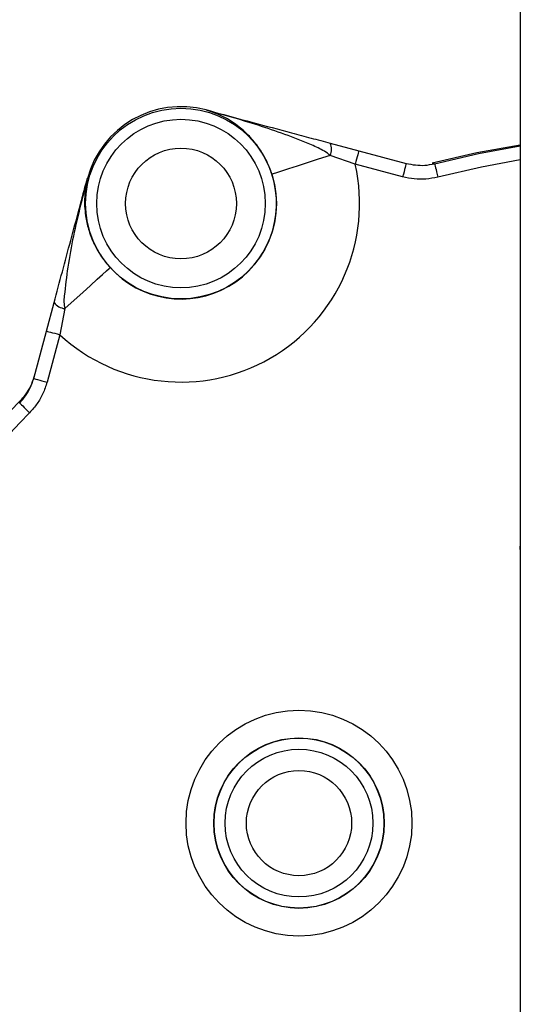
# Model space of a CAD drawing. Header units: millimetres. Extents: x 1452 to 2791, y 499 to 3301.
# Tile 18 of 38: x 1912 to 2002, y 2629 to 2807. Entities that reach past the tile are written whole.
import ezdxf

# ---------------------------------------------------------------- set-up
doc = ezdxf.new("R2010")
doc.units = ezdxf.units.MM

msp = doc.modelspace()

# ---------------------------------------------------------------- linework, layer by layer
at = {"color": 7, "linetype": 'Continuous', "lineweight": 25}
for p, q in [((2002.41, 2836.38), (2002.41, 2711.38)), ((1945.7, 2790.72), (1945.69, 2790.73)), ((1945.69, 2790.73), (1945.7, 2790.72)), ((1968.11, 2784.72), (1973.25, 2783.34)), ((1973.25, 2783.34), (1981.82, 2781.05)), ((1972.61, 2780.93), (1968.09, 2782.51)), ((1981.17, 2778.63), (1972.61, 2780.93)), ((1986.51, 2781.15), (1986.92, 2781.02)), ((1924.25, 2778.35), (1924.25, 2778.34)), ((1924.25, 2778.34), (1924.25, 2778.35)), ((1916.87, 2750.79), (1918.25, 2755.94)), ((1920.17, 2754.85), (1919.28, 2750.14)), ((1914.57, 2742.22), (1916.87, 2750.79)), ((1919.28, 2750.14), (1916.99, 2741.58)), ((1912.04, 2737.8), (1912.14, 2738.21)), ((2002.41, 2711.38), (2002.41, 2537.49))]:
    msp.add_line(p, q, dxfattribs=at)
at = {"color": 7, "linetype": 'Continuous', "lineweight": 25, "flags": 128}
for points in [[(1986.51, 2781.15), (1994.56, 2783.03), (2002.41, 2784.45)], [(1973.25, 2783.34), (1973.24, 2783.3), (1973.2, 2783.16), (1973.14, 2782.94), (1973.06, 2782.64), (1972.97, 2782.27), (1972.85, 2781.85), (1972.73, 2781.4), (1972.61, 2780.93)], [(1968.09, 2782.51), (1965.93, 2781.81), (1963.92, 2781.17), (1962.12, 2780.59), (1960.57, 2780.09), (1959.31, 2779.68), (1958.38, 2779.38), (1957.79, 2779.19), (1957.57, 2779.12)], [(1981.82, 2781.05), (1981.8, 2781), (1981.77, 2780.86), (1981.71, 2780.64), (1981.63, 2780.34), (1981.53, 2779.97), (1981.42, 2779.56), (1981.3, 2779.1), (1981.17, 2778.63)], [(1986.92, 2781.02), (1986.93, 2780.97), (1986.97, 2780.83), (1987.03, 2780.6), (1987.1, 2780.3), (1987.2, 2779.94), (1987.31, 2779.52), (1987.42, 2779.07), (1987.54, 2778.6)], [(1920.17, 2754.85), (1921.86, 2756.37), (1923.42, 2757.78), (1924.82, 2759.05), (1926.03, 2760.14), (1927.01, 2761.03), (1927.74, 2761.69), (1928.19, 2762.1), (1928.37, 2762.26)], [(1916.87, 2750.79), (1916.91, 2750.78), (1917.05, 2750.74), (1917.28, 2750.68), (1917.58, 2750.6), (1917.94, 2750.5), (1918.36, 2750.39), (1918.81, 2750.27), (1919.28, 2750.14)], [(1914.57, 2742.22), (1914.62, 2742.21), (1914.76, 2742.18), (1914.98, 2742.12), (1915.28, 2742.03), (1915.65, 2741.94), (1916.06, 2741.83), (1916.52, 2741.7), (1916.99, 2741.58)], [(1912.04, 2737.8), (1912.08, 2737.76), (1912.19, 2737.66), (1912.36, 2737.49), (1912.58, 2737.27), (1912.85, 2737.01), (1913.15, 2736.71), (1913.48, 2736.38), (1913.83, 2736.05)]]:
    msp.add_lwpolyline(points, dxfattribs=at)
at = {"color": 1, "linetype": 'Continuous', "lineweight": 25, "flags": 128}
for points in [[(1986.92, 2781.02), (1994.89, 2782.87), (2002.41, 2784.23)], [(2002.41, 2781.7), (1995.39, 2780.42), (1987.54, 2778.6)], [(2002.41, 2711.38), (2002.45, 2712.67)]]:
    msp.add_lwpolyline(points, dxfattribs=at)
at = {"color": 7, "linetype": 'Continuous', "lineweight": 25}
for centre, radius in [((1941.16, 2773.82), 17.22), ((1941.16, 2773.82), 15.22), ((1941.16, 2773.82), 10), ((1962.46, 2661.94), 20.39), ((1962.46, 2661.94), 15.39), ((1962.46, 2661.94), 15.34), ((1962.46, 2661.94), 13.34), ((1962.46, 2661.94), 9.5)]:
    msp.add_circle(centre, radius, dxfattribs=at)
for centre, radius, start, end in [((2027.41, 2624.44), 400, 1.3609, 178.6391), ((1941.16, 2773.82), 17.5, 75, 165), ((1941.16, 2773.82), 17.5, 75, 165), ((1945.68, 2790.73), 0.0044, 342.9216, 347.93), ((1945.7, 2790.72), 0.00759, 56.6971, 75.3073), ((1965.58, 2783.64), 2.74, 335.6802, 23.2409), ((1941.16, 2773.82), 32.24, 227.2733, 12.7267), ((1941.16, 2773.82), 17.24, 222.1258, 17.8742), ((1924.25, 2778.36), 0.00116, 247.0165, 265.9921), ((1924.26, 2778.34), 0.00822, 165.3092, 182.5091), ((1920.45, 2757.58), 2.74, 216.7588, 264.3203), ((2027.41, 2624.44), 161.96, 135.3729, 164.6271), ((2027.41, 2624.44), 159.24, 135.5016, 164.4984)]:
    msp.add_arc(centre, radius, start, end, dxfattribs=at)
at = {"color": 1, "linetype": 'Continuous', "lineweight": 25}
msp.add_arc((2027.41, 2624.44), 399.79, 1.3616, 178.6384, dxfattribs=at)
at = {"color": 7, "linetype": 'Continuous', "lineweight": 25}
for points, knots in [([(2617.36, 2080.51), (2623.2, 2087.79), (2634.89, 2102.37), (2651.32, 2125.09), (2666.93, 2148.4), (2681.62, 2172.31), (2695.39, 2196.73), (2707.91, 2221.05), (2719.25, 2245.18), (2729.51, 2269.09), (2738.95, 2293.33), (2747.57, 2317.87), (2755.45, 2342.91), (2762.53, 2368.46), (2768.81, 2394.48), (2774.21, 2420.71), (2778.73, 2447.1), (2782.55, 2475.08), (2785.5, 2504.64), (2787.37, 2535.78), (2788.03, 2566.96), (2787.45, 2598.41), (2785.58, 2630.09), (2782.39, 2661.95), (2777.89, 2693.65), (2772.24, 2724.22), (2765.55, 2753.65), (2757.96, 2781.93), (2749.28, 2809.89), (2739.44, 2837.72), (2728.41, 2865.36), (2716.19, 2892.78), (2702.88, 2919.69), (2688.65, 2945.76), (2673.54, 2970.96), (2657.61, 2995.3), (2640.71, 3018.97), (2622.7, 3042.15), (2603.54, 3064.75), (2583.23, 3086.71), (2562, 3107.78), (2540.26, 3127.54), (2518.11, 3146.01), (2495.65, 3163.25), (2472.5, 3179.57), (2448.51, 3195.08), (2423.68, 3209.73), (2398.03, 3223.46), (2371.84, 3236.12), (2345.68, 3247.45), (2319.64, 3257.47), (2293.77, 3266.28), (2267.57, 3274.04), (2240.86, 3280.81), (2213.64, 3286.52), (2185.96, 3291.14), (2158.11, 3294.61), (2136.04, 3296.45), (2116.41, 3297.52), (2099.22, 3298.07), (2076.14, 3298.1), (2050.63, 3297.2), (2022.7, 3295.09), (1994.98, 3291.58), (1966.95, 3287.71), (1940.96, 3279.6), (1919.39, 3280.99), (1912.8, 3274.4), (1912.8, 3274.4)], [0, 0, 0, 0, 0.015312, 0.030647, 0.045994, 0.061342, 0.076679, 0.091993, 0.106207, 0.120434, 0.134664, 0.148892, 0.163106, 0.177738, 0.192381, 0.207029, 0.221673, 0.236305, 0.253353, 0.270415, 0.287476, 0.304524, 0.322021, 0.339534, 0.357045, 0.374542, 0.390543, 0.406557, 0.42257, 0.438572, 0.454978, 0.471398, 0.487818, 0.504224, 0.520121, 0.53603, 0.551939, 0.567835, 0.584181, 0.600543, 0.616905, 0.633251, 0.648728, 0.664217, 0.679707, 0.695184, 0.711085, 0.727, 0.742914, 0.758815, 0.773749, 0.788695, 0.803641, 0.818575, 0.833911, 0.849261, 0.86461, 0.879947, 0.885588, 0.896876, 0.908164, 0.923448, 0.93876, 0.954086, 0.96941, 0.984719, 1, 1, 1, 1, 1]), ([(1984.14, 2928.09), (1978.57, 2927.33), (1967.43, 2925.81), (1950.9, 2922.33), (1934.56, 2918), (1918.48, 2912.75), (1902.74, 2906.62), (1886.38, 2899.16), (1869.51, 2890.15), (1852.32, 2879.41), (1835.85, 2867.55), (1820.23, 2854.62), (1805.56, 2840.74), (1793.11, 2827.2), (1782.53, 2814.37), (1776.7, 2806.32), (1773.79, 2802.3)], [0, 0, 0, 0, 0.066698, 0.133606, 0.200622, 0.267639, 0.33455, 0.401249, 0.481309, 0.561642, 0.642067, 0.722399, 0.80246, 0.881915, 0.940957, 1, 1, 1, 1]), ([(1799.89, 2774.89), (1800.16, 2775.34), (1803.56, 2780.84), (1811.01, 2790.79), (1822.23, 2804.61), (1834.43, 2817.59), (1847.47, 2829.81), (1861.32, 2841.16), (1875.87, 2851.58), (1891.01, 2860.99), (1906.71, 2869.39), (1922.98, 2876.78), (1939.74, 2883.09), (1956.85, 2888.28), (1974.21, 2892.34), (1991.77, 2895.23), (2009.52, 2897.05), (2021.43, 2897.28), (2027.41, 2897.39)], [0, 0, 0, 0, 0.005806, 0.072141, 0.138179, 0.20421, 0.270499, 0.337254, 0.403682, 0.469759, 0.535789, 0.602037, 0.668752, 0.735216, 0.801296, 0.867259, 0.933396, 1, 1, 1, 1]), ([(1961.45, 2886.85), (1960.1, 2886.54), (1953.01, 2884.92), (1940.42, 2880.88), (1923.83, 2874.69), (1907.73, 2867.35), (1892.16, 2859.03), (1877.14, 2849.68), (1862.72, 2839.36), (1848.99, 2828.09), (1836.06, 2815.98), (1823.94, 2803.08), (1812.82, 2789.37), (1805.51, 2779.61), (1802.19, 2774.26), (1801.98, 2773.92)], [0, 0, 0, 0, 0.020698, 0.109248, 0.197983, 0.286329, 0.374476, 0.462798, 0.551634, 0.640272, 0.729094, 0.817397, 0.905553, 0.993943, 1, 1, 1, 1]), ([(1957.57, 2779.12), (1957.42, 2779.53), (1957.1, 2780.47), (1956.47, 2781.82), (1955.82, 2782.96), (1954.86, 2784.42), (1953.52, 2786.04), (1951.39, 2787.96), (1948.81, 2789.63), (1946.75, 2790.36), (1945.7, 2790.72)], [0, 0, 0, 0, 0.056518, 0.128181, 0.200082, 0.244824, 0.395725, 0.547112, 0.77154, 1, 1, 1, 1]), ([(1968.09, 2782.51), (1967.75, 2782.77), (1966.71, 2783.54), (1964.71, 2784.42), (1959.95, 2786.36), (1953.61, 2788.5), (1948.02, 2790.07), (1945.7, 2790.72)], [0, 0, 0, 0, 0.0535018, 0.1625587, 0.2718311, 0.6982535, 1, 1, 1, 1]), ([(1945.7, 2790.72), (1948.52, 2789.97), (1953.66, 2788.59), (1959.97, 2786.9), (1964.64, 2785.65), (1966.95, 2785.03), (1968.11, 2784.72)], [0, 0, 0, 0, 0.37583, 0.687572, 0.843986, 1, 1, 1, 1]), ([(1981.82, 2781.05), (1982.94, 2780.85), (1984.65, 2780.55), (1986.33, 2780.9), (1986.92, 2781.02)], [0, 0, 0, 0, 0.654597, 1, 1, 1, 1]), ([(1918.25, 2755.94), (1918.74, 2757.79), (1919.74, 2761.5), (1921.26, 2767.17), (1922.52, 2771.87), (1923.41, 2775.19), (1923.86, 2776.89), (1924.11, 2777.8), (1924.21, 2778.2), (1924.25, 2778.34)], [0, 0, 0, 0, 0.250794, 0.502665, 0.754629, 0.878803, 0.946358, 0.981392, 1, 1, 1, 1]), ([(1924.25, 2778.34), (1923.84, 2776.73), (1922.48, 2771.44), (1920.91, 2764.39), (1920.23, 2758.51), (1919.97, 2756), (1920.11, 2755.23), (1920.17, 2754.85)], [0, 0, 0, 0, 0.208788, 0.685452, 0.902175, 0.951505, 1, 1, 1, 1]), ([(1924.25, 2778.34), (1924.05, 2777.25), (1923.64, 2775.1), (1923.81, 2772.03), (1924.39, 2769.22), (1925.13, 2767.26), (1925.91, 2765.69), (1926.58, 2764.56), (1927.43, 2763.34), (1928.08, 2762.59), (1928.37, 2762.26)], [0, 0, 0, 0, 0.22846, 0.452888, 0.604275, 0.755176, 0.799917, 0.871819, 0.943482, 1, 1, 1, 1]), ([(1987.54, 2778.6), (1986.82, 2778.46), (1985.41, 2778.17), (1983.25, 2778.19), (1981.87, 2778.48), (1981.17, 2778.63)], [0, 0, 0, 0, 0.34461, 0.667621, 1, 1, 1, 1]), ([(1912.04, 2737.8), (1912.77, 2738.67), (1913.87, 2740.01), (1914.39, 2741.66), (1914.57, 2742.22)], [0, 0, 0, 0, 0.654422, 1, 1, 1, 1]), ([(1912.14, 2738.21), (1912.16, 2738.23), (1912.27, 2738.34), (1912.63, 2738.71), (1913.31, 2739.55), (1914.11, 2740.86), (1914.48, 2741.99), (1914.67, 2742.57)], [0, 0, 0, 0, 0.015932, 0.07843, 0.327381, 0.658414, 1, 1, 1, 1]), ([(1916.99, 2741.58), (1916.76, 2740.87), (1916.32, 2739.51), (1915.23, 2737.63), (1914.3, 2736.58), (1913.83, 2736.05)], [0, 0, 0, 0, 0.3447634, 0.6677004, 1, 1, 1, 1])]:
    msp.add_open_spline(points, degree=3, knots=knots, dxfattribs=at)
at = {"color": 1, "linetype": 'Continuous', "lineweight": 25}
for points, knots in [([(1774.38, 2786.79), (1777.36, 2791.41), (1783.41, 2800.81), (1793.54, 2814.36), (1804.48, 2827.51), (1816.22, 2840.08), (1828.77, 2852.05), (1842.11, 2863.37), (1856.13, 2873.95), (1870.76, 2883.72), (1885.93, 2892.62), (1901.37, 2900.49), (1917.05, 2907.31), (1932.9, 2913.13), (1949.11, 2918.05), (1965.6, 2922.04), (1982.26, 2925.07), (1993.9, 2926.5), (1999.95, 2927.04), (2000.38, 2927.08)], [0, 0, 0, 0, 0.060601, 0.123334, 0.185968, 0.248411, 0.311891, 0.375596, 0.439406, 0.503206, 0.566888, 0.630352, 0.690996, 0.751856, 0.812825, 0.873795, 0.934655, 0.995299, 1, 1, 1, 1]), ([(1978.76, 2921.39), (1973.62, 2920.46), (1963.34, 2918.6), (1948.15, 2914.72), (1933.18, 2910.08), (1918.52, 2904.63), (1908.67, 2900.35), (1898.43, 2895.54), (1887.81, 2890.13), (1872.83, 2881.34), (1858.4, 2871.7), (1844.56, 2861.26), (1831.4, 2850.08), (1819.02, 2838.27), (1807.43, 2825.85), (1796.63, 2812.87), (1786.56, 2799.39), (1780.52, 2790), (1777.51, 2785.33)], [0, 0, 0, 0, 0.061848, 0.123844, 0.185896, 0.247904, 0.309762, 0.313778, 0.382699, 0.451855, 0.52114, 0.590436, 0.659618, 0.728555, 0.796396, 0.864442, 0.932597, 1, 1, 1, 1]), ([(1785.67, 2781.52), (1786.41, 2782.8), (1789.96, 2789.04), (1797.56, 2800.29), (1808.59, 2815.14), (1821.09, 2829.76), (1834.49, 2843.62), (1848.75, 2856.65), (1863.06, 2868.18), (1877.24, 2878.34), (1891.15, 2887.29), (1905.56, 2895.48), (1920.42, 2902.84), (1935.19, 2909.06), (1949.8, 2914.16), (1964.14, 2918.31), (1973.89, 2920.36), (1978.76, 2921.39)], [0, 0, 0, 0, 0.018284, 0.088984, 0.167727, 0.246701, 0.325756, 0.404737, 0.483485, 0.550591, 0.617869, 0.685169, 0.752377, 0.819425, 0.879599, 0.939827, 1, 1, 1, 1]), ([(1979.51, 2918.5), (1974.72, 2917.48), (1965.13, 2915.46), (1951.01, 2911.38), (1936.62, 2906.36), (1922.05, 2900.22), (1907.39, 2892.96), (1893.18, 2884.87), (1879.46, 2876.05), (1865.47, 2866.02), (1851.35, 2854.64), (1837.28, 2841.79), (1824.05, 2828.11), (1811.72, 2813.68), (1800.83, 2799.03), (1793.24, 2787.77), (1789.65, 2781.46), (1788.84, 2780.04)], [0, 0, 0, 0, 0.05991, 0.119874, 0.179783, 0.246686, 0.313749, 0.380904, 0.448037, 0.514999, 0.593637, 0.672506, 0.751451, 0.830315, 0.908949, 0.979539, 1, 1, 1, 1]), ([(1969.41, 2309.79), (1962.85, 2311.14), (1949.71, 2313.83), (1930.36, 2319.44), (1911.35, 2326.16), (1892.83, 2334.06), (1875.48, 2342.79), (1859.3, 2352.2), (1844.23, 2362.13), (1829.72, 2372.91), (1815.83, 2384.48), (1802.63, 2396.78), (1790.18, 2409.76), (1778.52, 2423.42), (1767.64, 2437.69), (1757.56, 2452.57), (1748.31, 2467.99), (1739.94, 2483.86), (1732.5, 2500.15), (1726.01, 2516.82), (1720.45, 2533.83), (1715.85, 2551.16), (1712.21, 2568.72), (1709.55, 2586.42), (1707.9, 2604.25), (1707.28, 2622.17), (1707.68, 2640.17), (1709.09, 2658.14), (1711.5, 2676), (1714.9, 2693.67), (1719.28, 2711.1), (1724.69, 2728.23), (1730.44, 2743.73), (1734.8, 2753.33), (1736.69, 2757.47)], [0, 0, 0, 0, 0.034545, 0.069193, 0.103876, 0.138525, 0.173072, 0.204021, 0.235067, 0.266164, 0.29726, 0.328307, 0.359256, 0.390035, 0.42091, 0.451833, 0.482756, 0.51363, 0.544408, 0.575106, 0.6059, 0.636742, 0.667585, 0.698378, 0.729075, 0.759936, 0.790896, 0.821906, 0.852916, 0.883877, 0.914739, 0.945595, 0.976547, 1, 1, 1, 1]), ([(1745.75, 2753.25), (1743.93, 2749.26), (1739.71, 2739.98), (1734.15, 2724.98), (1728.91, 2708.38), (1724.66, 2691.5), (1721.37, 2674.38), (1719.04, 2657.08), (1717.67, 2639.67), (1717.28, 2622.25), (1717.89, 2604.88), (1719.49, 2587.61), (1722.06, 2570.47), (1725.58, 2553.46), (1730.05, 2536.68), (1735.42, 2520.19), (1741.71, 2504.04), (1748.92, 2488.27), (1757.03, 2472.89), (1765.99, 2457.95), (1775.76, 2443.53), (1786.3, 2429.7), (1797.59, 2416.48), (1809.65, 2403.9), (1822.45, 2391.98), (1835.91, 2380.77), (1849.97, 2370.33), (1864.56, 2360.7), (1880.16, 2351.63), (1896.81, 2343.25), (1914.51, 2335.67), (1932.67, 2329.21), (1951.15, 2323.79), (1963.7, 2321.17), (1969.97, 2319.86)], [0, 0, 0, 0, 0.023403, 0.05443, 0.085361, 0.116292, 0.147322, 0.178401, 0.20948, 0.240509, 0.271439, 0.302208, 0.333072, 0.363986, 0.3949, 0.425766, 0.456535, 0.48739, 0.518341, 0.549341, 0.580342, 0.611294, 0.64215, 0.673177, 0.704301, 0.735476, 0.76665, 0.797775, 0.828802, 0.862976, 0.897249, 0.931555, 0.965827, 1, 1, 1, 1]), ([(2300.26, 2749.14), (2302.29, 2744.5), (2306.63, 2734.58), (2312, 2718.91), (2316.74, 2702.32), (2320.48, 2685.46), (2323.22, 2668.42), (2324.93, 2651.29), (2325.59, 2634.28), (2325.18, 2617.44), (2323.79, 2600.78), (2321.41, 2584.2), (2318.09, 2567.77), (2313.84, 2551.57), (2308.34, 2534.61), (2301.38, 2516.98), (2292.75, 2498.81), (2282.92, 2481.2), (2271.94, 2464.27), (2260.41, 2448.84), (2248.53, 2434.86), (2236.46, 2422.22), (2223.64, 2410.26), (2210.13, 2399.03), (2195.99, 2388.59), (2181.43, 2379.12), (2166.47, 2370.6), (2151.16, 2363.03), (2135.4, 2356.31), (2119.27, 2350.5), (2102.83, 2345.62), (2085.33, 2341.51), (2066.74, 2338.38), (2047.12, 2336.4), (2027.51, 2335.73), (2007.99, 2336.39), (1988.63, 2338.34), (1969.44, 2341.53), (1950.52, 2345.96), (1932, 2351.6), (1913.93, 2358.45), (1896.35, 2366.46), (1879.34, 2375.58), (1862.99, 2385.73), (1847.26, 2396.95), (1832.24, 2409.24), (1817.95, 2422.57), (1804.55, 2436.75), (1792.15, 2451.74), (1781.82, 2465.78), (1776.04, 2475.05), (1773.66, 2478.85)], [0, 0, 0, 0, 0.017274, 0.036877, 0.056546, 0.076248, 0.095947, 0.115611, 0.13521, 0.154241, 0.17333, 0.192453, 0.211578, 0.230674, 0.249708, 0.27247, 0.295306, 0.318165, 0.341, 0.363761, 0.383342, 0.402991, 0.422672, 0.44235, 0.461992, 0.481569, 0.500493, 0.519483, 0.538505, 0.557525, 0.576511, 0.595432, 0.617191, 0.638975, 0.660733, 0.682151, 0.703643, 0.725161, 0.746655, 0.768075, 0.789464, 0.810923, 0.832408, 0.853871, 0.875264, 0.897121, 0.919045, 0.940995, 0.962923, 0.984784, 1, 1, 1, 1]), ([(1777.86, 2480.81), (1779.95, 2477.42), (1785.37, 2468.62), (1795.36, 2455.15), (1807.58, 2440.36), (1820.81, 2426.37), (1834.91, 2413.22), (1849.73, 2401.1), (1865.25, 2390.03), (1881.38, 2380.02), (1898.16, 2371.03), (1915.5, 2363.14), (1933.32, 2356.38), (1951.59, 2350.82), (1970.24, 2346.45), (1989.17, 2343.3), (2008.26, 2341.38), (2027.51, 2340.73), (2046.85, 2341.39), (2066.19, 2343.34), (2084.52, 2346.43), (2101.79, 2350.48), (2118, 2355.29), (2133.91, 2361.03), (2149.45, 2367.65), (2164.55, 2375.12), (2179.31, 2383.51), (2193.68, 2392.86), (2207.63, 2403.15), (2220.96, 2414.23), (2233.6, 2426.03), (2245.51, 2438.49), (2257.25, 2452.28), (2268.62, 2467.5), (2279.46, 2484.21), (2289.17, 2501.58), (2297.68, 2519.5), (2304.57, 2536.88), (2310, 2553.61), (2314.19, 2569.59), (2317.48, 2585.79), (2319.82, 2602.14), (2321.2, 2618.57), (2321.61, 2635.18), (2320.97, 2651.95), (2319.29, 2668.85), (2316.59, 2685.66), (2312.91, 2702.29), (2308.22, 2718.65), (2303.04, 2733.83), (2298.89, 2743.33), (2297.02, 2747.63)], [0, 0, 0, 0, 0.0137511, 0.035675, 0.057667, 0.07968, 0.1016679, 0.1235884, 0.1450308, 0.1665433, 0.1880775, 0.2095859, 0.2310248, 0.2524856, 0.2740209, 0.2955804, 0.3171136, 0.3385727, 0.3603716, 0.3821968, 0.403996, 0.4229574, 0.441984, 0.4610454, 0.4801085, 0.4991391, 0.518103, 0.5377336, 0.5574297, 0.5771615, 0.5968961, 0.6165984, 0.6362331, 0.6590662, 0.6819725, 0.7049042, 0.7278114, 0.7506452, 0.7697333, 0.7888829, 0.8080615, 0.8272373, 0.8463805, 0.8654643, 0.885121, 0.9048426, 0.9245994, 0.9443587, 0.9640859, 0.9837464, 1, 1, 1, 1])]:
    msp.add_open_spline(points, degree=3, knots=knots, dxfattribs=at)

doc.saveas('drawing.dxf')
